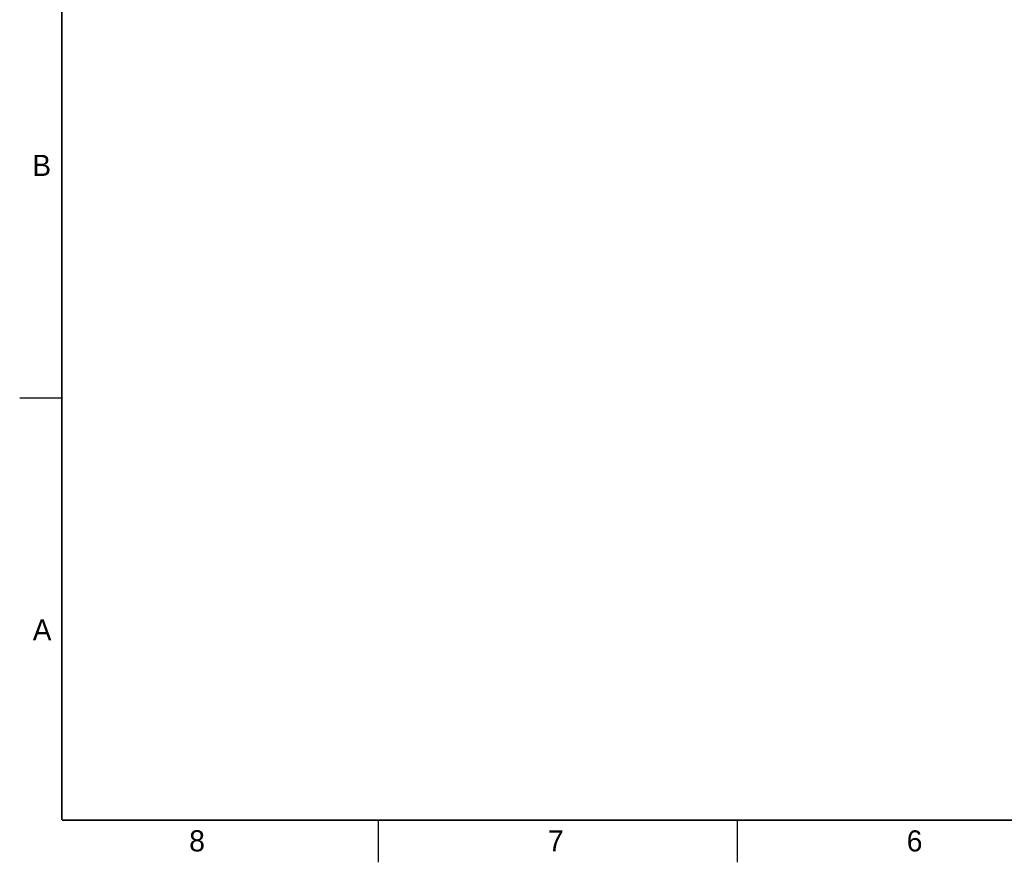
# Model space of a CAD drawing. Header units: inches. Extents: x 0 to 34, y 0 to 22.
# Tile 1 of 73: x 0 to 11.7, y 0 to 10. Entities that reach past the tile are written whole.
import ezdxf

# ---------------------------------------------------------------- set-up
doc = ezdxf.new("R2010")
doc.units = ezdxf.units.IN
doc.header["$LTSCALE"] = 1.87
doc.header["$MEASUREMENT"] = 0
doc.layers.get('0').update_dxf_attribs({"linetype": 'CONTINUOUS'})
doc.styles.get("Standard").update_dxf_attribs({"font": 'txt', "width": 0.8})

msp = doc.modelspace()

# ---------------------------------------------------------------- linework, layer by layer
at = {"color": 2, "linetype": 'CONTINUOUS'}
for p, q in [((0, 5.5), (0.5, 5.5)), ((4.25, 0), (4.25, 0.5)), ((8.5, 0), (8.5, 0.5))]:
    msp.add_line(p, q, dxfattribs=at)
at = {"color": 7, "linetype": 'CONTINUOUS', "const_width": 0.02}
for points in [[(0.5, 21.5), (0.5, 0.5)], [(0.5, 0.5), (33.5, 0.5)]]:
    msp.add_lwpolyline(points, dxfattribs=at)

# ---------------------------------------------------------------- texts
at = {"color": 2, "linetype": 'CONTINUOUS'}
for s, p in [('B', (0.1484, 8.1257)), ('A', (0.1541, 2.6261)), ('8', (2.0074, 0.1291)), ('7', (6.2553, 0.1287)), ('6', (10.5033, 0.1284))]:
    msp.add_text(s, height=0.25, dxfattribs=at).set_placement(p)

doc.saveas('drawing.dxf')
